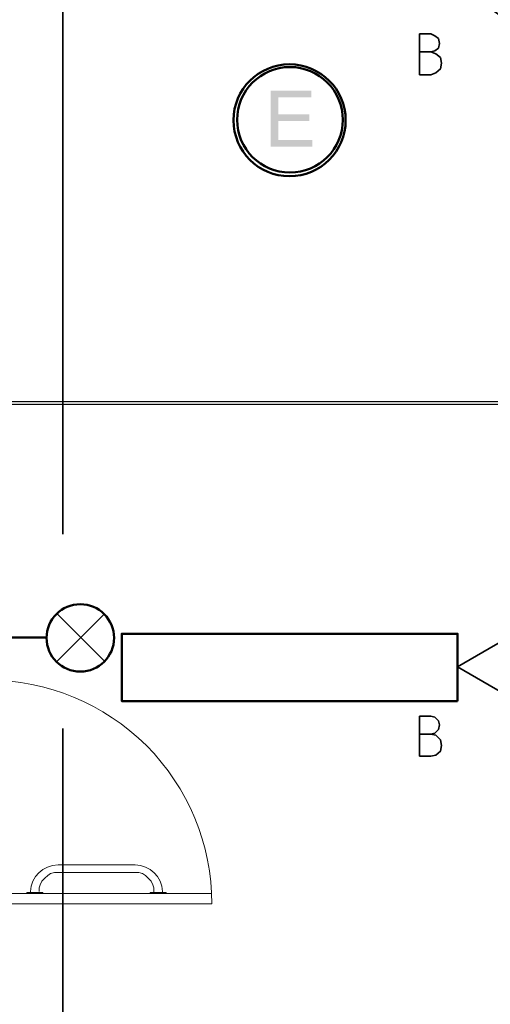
# Model space of a CAD drawing. Header units: millimetres. Extents: x 1.7 to 32.8, y 0.3 to 23.1.
# Tile 34 of 106: x 6.758 to 7.585, y 14.268 to 15.999. Entities that reach past the tile are written whole.
import ezdxf

# ---------------------------------------------------------------- set-up
doc = ezdxf.new("R2010")
doc.units = ezdxf.units.MM
doc.layers.add('PDF_Geometry', color=9, linetype='Continuous', true_color=0x808080)
doc.layers.add('PDF_Solid Fills', color=9, linetype='Continuous', true_color=0x808080)

msp = doc.modelspace()

# ---------------------------------------------------------------- hatches: boundary and pattern name
at = {"layer": 'PDF_Solid Fills', "transparency": 33554559}
for color, points in [(7, [(7.2708, 15.8745), (7.1991, 15.8745), (7.1991, 15.7762), (7.2724, 15.7762), (7.2724, 15.7878), (7.2126, 15.7878), (7.2126, 15.8212), (7.2674, 15.8212), (7.2674, 15.8328), (7.2126, 15.8328), (7.2126, 15.8628), (7.2708, 15.8628)]), (256, [(29.8551, 15.3245), (29.8551, 15.3278), (2.9827, 15.3278), (2.9827, 15.3229), (29.8551, 15.3229)])]:
    msp.add_hatch(color=color, dxfattribs=at).paths.add_polyline_path(points)

# ---------------------------------------------------------------- linework, layer by layer
at = {"layer": 'PDF_Geometry', "color": 7, "lineweight": 35}
for points in [[(8.0057, 21.2777), (6.8341, 21.2777), (6.8341, 15.0945)], [(7.5275, 13.4612), (7.6541, 13.5346), (7.6541, 14.7879), (7.5275, 14.8612), (7.6541, 14.9345), (7.6541, 15.9711), (7.5275, 16.0595), (7.6541, 16.1328), (7.6541, 17.6244), (7.5275, 17.7128), (7.6541, 17.7878), (7.6541, 19.2777), (7.5275, 19.3661)], [(7.4807, 15.9428), (7.4875, 15.9445), (7.4941, 15.9495), (7.4959, 15.9578), (7.4941, 15.9662), (7.4875, 15.9711), (7.4807, 15.9745), (7.4609, 15.9745), (7.4609, 15.9028), (7.4807, 15.9028), (7.4891, 15.9062), (7.4974, 15.9128), (7.4992, 15.9228), (7.4974, 15.9328), (7.4891, 15.9395), (7.4807, 15.9428), (7.4609, 15.9428)], [(6.8242, 14.8712), (6.9075, 14.9545)], [(6.8242, 14.9545), (6.9075, 14.8712)], [(7.4807, 14.7429), (7.4875, 14.7445), (7.4941, 14.7512), (7.4959, 14.7595), (7.4941, 14.7662), (7.4875, 14.7729), (7.4807, 14.7745), (7.4609, 14.7745), (7.4609, 14.7045), (7.4807, 14.7045), (7.4891, 14.7062), (7.4974, 14.7129), (7.4992, 14.7229), (7.4974, 14.7329), (7.4891, 14.7412), (7.4807, 14.7429), (7.4609, 14.7429)], [(6.8341, 14.7529), (6.8341, 14.1529)]]:
    msp.add_lwpolyline(points, dxfattribs=at)
at = {"layer": 'PDF_Geometry', "lineweight": 5}
msp.add_lwpolyline([(29.8551, 15.3245), (29.8551, 15.3278), (2.9827, 15.3278), (2.9827, 15.3229), (29.8551, 15.3229)], close=True, dxfattribs=at)
at = {"layer": 'PDF_Geometry', "color": 3, "lineweight": 50}
msp.add_lwpolyline([(6.8059, 14.9128), (6.7158, 14.9128)], dxfattribs=at)
msp.add_lwpolyline([(7.5275, 14.8012), (7.5275, 14.9195), (6.9375, 14.9195), (6.9375, 14.8012)], close=True, dxfattribs=at)
at = {"layer": 'PDF_Geometry', "lineweight": 18}
for points in [[(6.7025, 14.8379, -0.41504), (7.0959, 14.4445), (6.7025, 14.4445), (6.7025, 14.4629), (7.0959, 14.4629)], [(6.7774, 14.4645), (6.7774, 14.4662, -0.405438), (6.8257, 14.5129), (6.8842, 14.5129), (6.9609, 14.5129, -0.405425), (7.0092, 14.4662), (7.0092, 14.4645)]]:
    msp.add_lwpolyline(points, format="xyb", dxfattribs=at)
for points in [[(6.9941, 14.4645), (6.9941, 14.4662), (6.9941, 14.4729), (6.9925, 14.4779), (6.9892, 14.4845), (6.9842, 14.4895), (6.9792, 14.4945), (6.9743, 14.4979), (6.9675, 14.4995), (6.9609, 14.4995), (6.8842, 14.4995), (6.8257, 14.4995), (6.8192, 14.4995), (6.8124, 14.4979), (6.8075, 14.4945), (6.8025, 14.4895), (6.7975, 14.4845), (6.7942, 14.4779), (6.7926, 14.4729), (6.7926, 14.4662)], [(6.7709, 14.4629), (6.7709, 14.4645), (6.7741, 14.4645), (6.7975, 14.4645), (6.7991, 14.4645), (6.7991, 14.4629), (6.8009, 14.4629)], [(7.0176, 14.4629), (7.0158, 14.4629), (7.0158, 14.4645), (7.0142, 14.4645), (6.9892, 14.4645), (6.9876, 14.4645), (6.9876, 14.4629)]]:
    msp.add_lwpolyline(points, dxfattribs=at)
at = {"layer": 'PDF_Geometry', "color": 4, "lineweight": 50}
for centre, radius in [((7.2324, 15.8226), 0.0985), ((7.2331, 15.8234), 0.0928)]:
    msp.add_circle(centre, radius, dxfattribs=at)
at = {"layer": 'PDF_Geometry', "color": 3, "lineweight": 50}
msp.add_circle((6.8648, 14.9123), 0.0593, dxfattribs=at)

doc.saveas('drawing.dxf')
